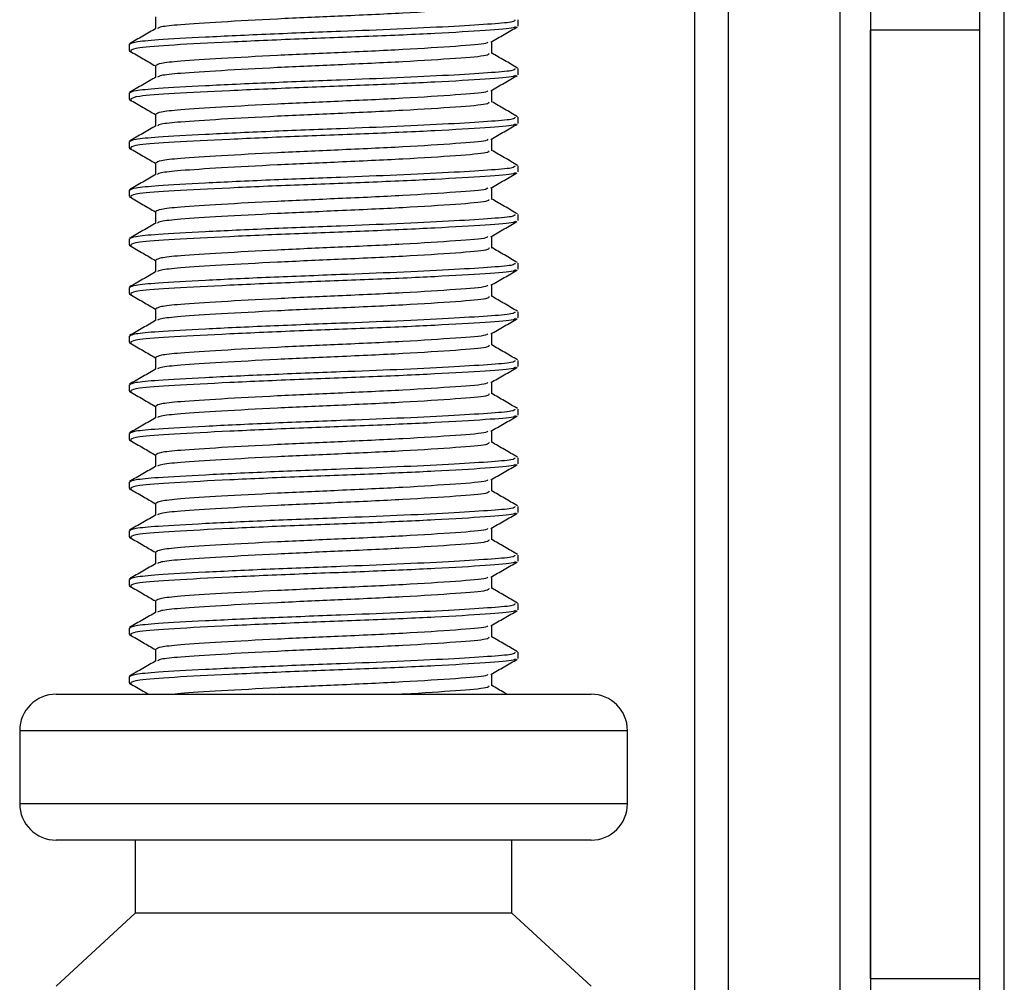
# Model space of a CAD drawing. Header units: millimetres. Extents: x 0 to 420, y 0 to 297.
# Tile 12 of 58: x 147.89 to 149.91, y 195.09 to 197.07. Entities that reach past the tile are written whole.
import ezdxf

# ---------------------------------------------------------------- set-up
doc = ezdxf.new("R2010")
doc.units = ezdxf.units.MM

msp = doc.modelspace()

# ---------------------------------------------------------------- linework, layer by layer
at = {"color": 7, "linetype": 'Continuous', "lineweight": 25}
for p, q in [((149.86443, 183.57364), (149.86443, 208.57364)), ((149.91443, 183.57364), (149.91443, 208.57364)), ((149.27693, 206.07364), (149.27693, 186.07364)), ((149.34693, 186.07364), (149.34693, 206.07364)), ((149.57693, 186.07364), (149.57693, 206.07364)), ((149.63943, 197.82364), (149.63943, 194.32364)), ((148.16856, 197.07557), (148.16856, 197.05129)), ((148.91443, 197.05686), (148.91443, 197.06939)), ((149.63943, 195.09864), (149.63943, 197.04864)), ((149.86443, 197.04864), (149.63943, 197.04864)), ((148.11443, 197.01935), (148.11443, 197.00684)), ((148.8603, 197.00057), (148.8603, 197.02495)), ((148.11477, 197.00617), (148.11916, 197.00542)), ((148.16856, 196.97557), (148.16856, 196.95129)), ((148.91443, 196.95686), (148.91443, 196.96939)), ((148.11443, 196.91935), (148.11443, 196.90684)), ((148.8603, 196.90057), (148.8603, 196.92495)), ((148.11477, 196.90617), (148.11916, 196.90542)), ((148.16856, 196.87557), (148.16856, 196.85129)), ((148.91443, 196.85686), (148.91443, 196.86939)), ((148.11443, 196.81935), (148.11443, 196.80684)), ((148.8603, 196.80057), (148.8603, 196.82495)), ((148.11477, 196.80617), (148.11916, 196.80542)), ((148.16856, 196.77557), (148.16856, 196.75129)), ((148.91443, 196.75686), (148.91443, 196.76939)), ((148.11443, 196.71935), (148.11443, 196.70684)), ((148.8603, 196.70057), (148.8603, 196.72495)), ((148.11477, 196.70617), (148.11916, 196.70542)), ((148.16856, 196.67557), (148.16856, 196.65129)), ((148.91443, 196.65686), (148.91443, 196.66939)), ((148.11443, 196.61935), (148.11443, 196.60684)), ((148.8603, 196.60057), (148.8603, 196.62495)), ((148.11477, 196.60617), (148.11916, 196.60542)), ((148.16856, 196.57557), (148.16856, 196.55129)), ((148.91443, 196.55686), (148.91443, 196.56939)), ((148.11443, 196.51935), (148.11443, 196.50684)), ((148.11477, 196.50617), (148.11916, 196.50542)), ((148.8603, 196.50057), (148.8603, 196.52495)), ((148.16856, 196.47557), (148.16856, 196.45129)), ((148.91443, 196.45686), (148.91443, 196.46939)), ((148.11443, 196.41935), (148.11443, 196.40684)), ((148.11477, 196.40617), (148.11916, 196.40542)), ((148.8603, 196.40057), (148.8603, 196.42495)), ((148.16856, 196.37557), (148.16856, 196.35129)), ((148.91443, 196.35686), (148.91443, 196.36939)), ((148.8603, 196.30057), (148.8603, 196.32495)), ((148.11443, 196.31935), (148.11443, 196.30684)), ((148.11477, 196.30617), (148.11916, 196.30542)), ((148.16856, 196.27557), (148.16856, 196.25129)), ((148.91443, 196.25686), (148.91443, 196.26939)), ((148.8603, 196.20057), (148.8603, 196.22495)), ((148.11443, 196.21935), (148.11443, 196.20684)), ((148.11477, 196.20617), (148.11916, 196.20542)), ((148.16856, 196.17557), (148.16856, 196.15129)), ((148.91443, 196.15686), (148.91443, 196.16939)), ((148.8603, 196.10057), (148.8603, 196.12495)), ((148.11443, 196.11935), (148.11443, 196.10684)), ((148.11477, 196.10617), (148.11916, 196.10542)), ((148.16856, 196.07557), (148.16856, 196.05129)), ((148.91443, 196.05686), (148.91443, 196.06939)), ((148.8603, 196.00057), (148.8603, 196.02495)), ((148.11443, 196.01935), (148.11443, 196.00684)), ((148.11477, 196.00617), (148.11916, 196.00542)), ((148.16856, 195.97557), (148.16856, 195.95129)), ((148.91443, 195.95686), (148.91443, 195.96939)), ((148.11443, 195.91935), (148.11443, 195.90684)), ((148.8603, 195.90057), (148.8603, 195.92495)), ((148.11477, 195.90617), (148.11916, 195.90542)), ((148.16856, 195.87557), (148.16856, 195.85129)), ((148.91443, 195.85686), (148.91443, 195.86939)), ((148.11443, 195.81935), (148.11443, 195.80684)), ((148.8603, 195.80057), (148.8603, 195.82495)), ((148.11477, 195.80617), (148.11916, 195.80542)), ((148.16856, 195.77557), (148.16856, 195.75129)), ((148.91443, 195.75686), (148.91443, 195.76939)), ((148.11443, 195.71935), (148.11443, 195.70684)), ((148.8603, 195.70057), (148.8603, 195.72495)), ((148.11477, 195.70617), (148.11916, 195.70542)), ((147.96443, 195.68329), (149.06443, 195.68329)), ((147.88943, 195.60829), (147.88943, 195.45829)), ((149.13943, 195.60829), (147.88943, 195.60829)), ((149.13943, 195.45829), (149.13943, 195.60829)), ((147.88943, 195.45829), (149.13943, 195.45829)), ((147.9665, 195.38329), (147.96443, 195.38329)), ((149.06443, 195.38329), (147.9665, 195.38329)), ((148.12693, 195.38329), (148.12693, 195.23329)), ((148.90193, 195.23329), (148.90193, 195.38329)), ((148.12693, 195.23329), (147.96443, 195.08329)), ((148.12839, 195.23329), (148.12693, 195.23329)), ((148.90193, 195.23329), (148.12839, 195.23329)), ((149.06443, 195.08329), (148.90193, 195.23329)), ((149.63943, 195.09864), (149.86443, 195.09864))]:
    msp.add_line(p, q, dxfattribs=at)
for centre, start, end in [((147.96443, 195.60829), 90, 180), ((149.06443, 195.60829), 0, 90), ((147.96443, 195.45829), 180, 270), ((149.06443, 195.45829), 270, 0)]:
    msp.add_arc(centre, 0.075, start, end, dxfattribs=at)
for points, knots in [([(148.85465, 197.10062), (148.85439, 197.09911), (148.85377, 197.0954), (148.79093, 197.09031), (148.68304, 197.08329), (148.54937, 197.07722), (148.41636, 197.07142), (148.30045, 197.06505), (148.22097, 197.06), (148.1787, 197.05565), (148.17474, 197.053), (148.17318, 197.05195)], [0, 0, 0, 0, 0.0884933, 0.2179785, 0.3527595, 0.4843338, 0.6035239, 0.7262144, 0.8444398, 0.9386418, 1, 1, 1, 1]), ([(148.90793, 197.06939), (148.90777, 197.06787), (148.90743, 197.06469), (148.85511, 197.06056), (148.77514, 197.05557), (148.66883, 197.05039), (148.54133, 197.04548), (148.40092, 197.04017), (148.26712, 197.0338), (148.17458, 197.02875), (148.12268, 197.02396), (148.11806, 197.02085), (148.11583, 197.01935)], [0, 0, 0, 0, 0.0865397, 0.1807239, 0.2782381, 0.3770459, 0.4725658, 0.5884558, 0.7077454, 0.8226984, 0.9142919, 1, 1, 1, 1]), ([(148.90897, 197.05541), (148.90803, 197.05464), (148.90466, 197.05188), (148.85216, 197.04777), (148.74874, 197.04158), (148.61095, 197.03542), (148.46101, 197.03014), (148.3177, 197.02384), (148.20257, 197.01786), (148.12717, 197.01267), (148.1204, 197.00873), (148.11715, 197.00684)], [0, 0, 0, 0, 0.0459027, 0.1640029, 0.2864241, 0.4087912, 0.5269075, 0.6499103, 0.7714525, 0.8900034, 1, 1, 1, 1]), ([(148.85859, 197.02396), (148.86764, 197.0292), (148.88574, 197.03968), (148.90384, 197.05016), (148.91289, 197.0554)], [0, 0, 0, 0, 0.4999098, 1, 1, 1, 1]), ([(148.16974, 197.05198), (148.16069, 197.04673), (148.14258, 197.03624), (148.12447, 197.02576), (148.11542, 197.02052)], [0, 0, 0, 0, 0.4998987, 1, 1, 1, 1]), ([(148.85209, 197.02401), (148.8516, 197.02306), (148.85001, 197.01991), (148.79021, 197.01532), (148.68322, 197.00829), (148.54933, 197.00222), (148.41634, 196.99642), (148.30057, 196.99005), (148.22057, 196.985), (148.17563, 196.9802), (148.17164, 196.97708), (148.1697, 196.97557)], [0, 0, 0, 0, 0.0566683, 0.1867771, 0.3222071, 0.4544151, 0.5741791, 0.6974605, 0.8162551, 0.9109108, 1, 1, 1, 1]), ([(148.11597, 197.0054), (148.12502, 197.00016), (148.14256, 196.99001), (148.16008, 196.97986), (148.16856, 196.97495)], [0, 0, 0, 0, 0.5163558, 1, 1, 1, 1]), ([(148.85465, 197.00062), (148.85439, 196.99911), (148.85377, 196.9954), (148.79093, 196.99031), (148.68304, 196.98329), (148.54937, 196.97722), (148.41636, 196.97142), (148.30045, 196.96505), (148.22097, 196.96), (148.1787, 196.95565), (148.17474, 196.953), (148.17318, 196.95195)], [0, 0, 0, 0, 0.0884933, 0.2179785, 0.3527595, 0.4843338, 0.6035239, 0.7262144, 0.8444398, 0.9386418, 1, 1, 1, 1]), ([(148.91345, 196.97052), (148.90439, 196.97576), (148.88668, 196.98601), (148.86896, 196.99627), (148.8603, 197.00129)], [0, 0, 0, 0, 0.5112595, 1, 1, 1, 1]), ([(148.16974, 196.95198), (148.16069, 196.94673), (148.14258, 196.93624), (148.12447, 196.92576), (148.11542, 196.92052)], [0, 0, 0, 0, 0.4998987, 1, 1, 1, 1]), ([(148.90793, 196.96939), (148.90777, 196.96787), (148.90743, 196.96469), (148.85511, 196.96056), (148.77514, 196.95557), (148.66883, 196.95039), (148.54133, 196.94548), (148.40092, 196.94017), (148.26712, 196.9338), (148.17458, 196.92875), (148.12268, 196.92396), (148.11806, 196.92085), (148.11583, 196.91935)], [0, 0, 0, 0, 0.0865397, 0.1807239, 0.2782381, 0.3770459, 0.4725658, 0.5884558, 0.7077454, 0.8226984, 0.9142919, 1, 1, 1, 1]), ([(148.90897, 196.95541), (148.90803, 196.95464), (148.90466, 196.95188), (148.85216, 196.94777), (148.74874, 196.94158), (148.61095, 196.93542), (148.46101, 196.93014), (148.3177, 196.92384), (148.20257, 196.91786), (148.12717, 196.91267), (148.1204, 196.90873), (148.11715, 196.90684)], [0, 0, 0, 0, 0.0459027, 0.1640029, 0.2864241, 0.4087912, 0.5269075, 0.6499103, 0.7714525, 0.8900034, 1, 1, 1, 1]), ([(148.85859, 196.92396), (148.86764, 196.9292), (148.88574, 196.93968), (148.90384, 196.95016), (148.91289, 196.9554)], [0, 0, 0, 0, 0.4999098, 1, 1, 1, 1]), ([(148.85209, 196.92401), (148.8516, 196.92306), (148.85001, 196.91991), (148.79021, 196.91532), (148.68322, 196.90829), (148.54933, 196.90222), (148.41634, 196.89642), (148.30057, 196.89005), (148.22057, 196.885), (148.17563, 196.8802), (148.17164, 196.87708), (148.1697, 196.87557)], [0, 0, 0, 0, 0.0566683, 0.1867771, 0.3222071, 0.4544151, 0.5741791, 0.6974605, 0.8162551, 0.9109108, 1, 1, 1, 1]), ([(148.11597, 196.9054), (148.12502, 196.90016), (148.14256, 196.89001), (148.16008, 196.87986), (148.16856, 196.87495)], [0, 0, 0, 0, 0.5163558, 1, 1, 1, 1]), ([(148.85465, 196.90062), (148.85439, 196.89911), (148.85377, 196.8954), (148.79093, 196.89031), (148.68304, 196.88329), (148.54937, 196.87722), (148.41636, 196.87142), (148.30045, 196.86505), (148.22097, 196.86), (148.1787, 196.85565), (148.17474, 196.853), (148.17318, 196.85195)], [0, 0, 0, 0, 0.0884933, 0.2179785, 0.3527595, 0.4843338, 0.6035239, 0.7262144, 0.8444398, 0.9386418, 1, 1, 1, 1]), ([(148.91345, 196.87052), (148.90439, 196.87576), (148.88668, 196.88601), (148.86896, 196.89627), (148.8603, 196.90129)], [0, 0, 0, 0, 0.5112595, 1, 1, 1, 1]), ([(148.16974, 196.85198), (148.16069, 196.84673), (148.14258, 196.83624), (148.12447, 196.82576), (148.11542, 196.82052)], [0, 0, 0, 0, 0.4998987, 1, 1, 1, 1]), ([(148.90793, 196.86939), (148.90777, 196.86787), (148.90743, 196.86469), (148.85511, 196.86056), (148.77514, 196.85557), (148.66883, 196.85039), (148.54133, 196.84548), (148.40092, 196.84017), (148.26712, 196.8338), (148.17458, 196.82875), (148.12268, 196.82396), (148.11806, 196.82085), (148.11583, 196.81935)], [0, 0, 0, 0, 0.0865397, 0.1807239, 0.2782381, 0.3770459, 0.4725658, 0.5884558, 0.7077454, 0.8226984, 0.9142919, 1, 1, 1, 1]), ([(148.90897, 196.85541), (148.90803, 196.85464), (148.90466, 196.85188), (148.85216, 196.84777), (148.74874, 196.84158), (148.61095, 196.83542), (148.46101, 196.83014), (148.3177, 196.82384), (148.20257, 196.81786), (148.12717, 196.81267), (148.1204, 196.80873), (148.11715, 196.80684)], [0, 0, 0, 0, 0.0459027, 0.1640029, 0.2864241, 0.4087912, 0.5269075, 0.6499103, 0.7714525, 0.8900034, 1, 1, 1, 1]), ([(148.85859, 196.82396), (148.86764, 196.8292), (148.88574, 196.83968), (148.90384, 196.85016), (148.91289, 196.8554)], [0, 0, 0, 0, 0.4999098, 1, 1, 1, 1]), ([(148.85209, 196.82401), (148.8516, 196.82306), (148.85001, 196.81991), (148.79021, 196.81532), (148.68322, 196.80829), (148.54933, 196.80222), (148.41634, 196.79642), (148.30057, 196.79005), (148.22057, 196.785), (148.17563, 196.7802), (148.17164, 196.77708), (148.1697, 196.77557)], [0, 0, 0, 0, 0.0566683, 0.1867771, 0.3222071, 0.4544151, 0.5741791, 0.6974605, 0.8162551, 0.9109108, 1, 1, 1, 1]), ([(148.11597, 196.8054), (148.12502, 196.80016), (148.14256, 196.79001), (148.16008, 196.77986), (148.16856, 196.77495)], [0, 0, 0, 0, 0.5163558, 1, 1, 1, 1]), ([(148.85465, 196.80062), (148.85439, 196.79911), (148.85377, 196.7954), (148.79093, 196.79031), (148.68304, 196.78329), (148.54937, 196.77722), (148.41636, 196.77142), (148.30045, 196.76505), (148.22097, 196.76), (148.1787, 196.75565), (148.17474, 196.753), (148.17318, 196.75195)], [0, 0, 0, 0, 0.0884933, 0.2179785, 0.3527595, 0.4843338, 0.6035239, 0.7262144, 0.8444398, 0.9386418, 1, 1, 1, 1]), ([(148.91345, 196.77052), (148.90439, 196.77576), (148.88668, 196.78601), (148.86896, 196.79627), (148.8603, 196.80129)], [0, 0, 0, 0, 0.5112595, 1, 1, 1, 1]), ([(148.90793, 196.76939), (148.90777, 196.76787), (148.90743, 196.76469), (148.85511, 196.76056), (148.77514, 196.75557), (148.66883, 196.75039), (148.54133, 196.74548), (148.40092, 196.74017), (148.26712, 196.7338), (148.17458, 196.72875), (148.12268, 196.72396), (148.11806, 196.72085), (148.11583, 196.71935)], [0, 0, 0, 0, 0.0865397, 0.1807239, 0.2782381, 0.3770459, 0.4725658, 0.5884558, 0.7077454, 0.8226984, 0.9142919, 1, 1, 1, 1]), ([(148.16974, 196.75198), (148.16069, 196.74673), (148.14258, 196.73624), (148.12447, 196.72576), (148.11542, 196.72052)], [0, 0, 0, 0, 0.4998987, 1, 1, 1, 1]), ([(148.90897, 196.75541), (148.90803, 196.75464), (148.90466, 196.75188), (148.85216, 196.74777), (148.74874, 196.74158), (148.61095, 196.73542), (148.46101, 196.73014), (148.3177, 196.72384), (148.20257, 196.71786), (148.12717, 196.71267), (148.1204, 196.70873), (148.11715, 196.70684)], [0, 0, 0, 0, 0.0459027, 0.1640029, 0.2864241, 0.4087912, 0.5269075, 0.6499103, 0.7714525, 0.8900034, 1, 1, 1, 1]), ([(148.85859, 196.72396), (148.86764, 196.7292), (148.88574, 196.73968), (148.90384, 196.75016), (148.91289, 196.7554)], [0, 0, 0, 0, 0.4999098, 1, 1, 1, 1]), ([(148.85209, 196.72401), (148.8516, 196.72306), (148.85001, 196.71991), (148.79021, 196.71532), (148.68322, 196.70829), (148.54933, 196.70222), (148.41634, 196.69642), (148.30057, 196.69005), (148.22057, 196.685), (148.17563, 196.6802), (148.17164, 196.67708), (148.1697, 196.67557)], [0, 0, 0, 0, 0.0566683, 0.1867771, 0.3222071, 0.4544151, 0.5741791, 0.6974605, 0.8162551, 0.9109108, 1, 1, 1, 1]), ([(148.11597, 196.7054), (148.12502, 196.70016), (148.14256, 196.69001), (148.16008, 196.67986), (148.16856, 196.67495)], [0, 0, 0, 0, 0.5163558, 1, 1, 1, 1]), ([(148.85465, 196.70062), (148.85439, 196.69911), (148.85377, 196.6954), (148.79093, 196.69031), (148.68304, 196.68329), (148.54937, 196.67722), (148.41636, 196.67142), (148.30045, 196.66505), (148.22097, 196.66), (148.1787, 196.65565), (148.17474, 196.653), (148.17318, 196.65195)], [0, 0, 0, 0, 0.0884933, 0.2179785, 0.3527595, 0.4843338, 0.6035239, 0.7262144, 0.8444398, 0.9386418, 1, 1, 1, 1]), ([(148.91345, 196.67052), (148.90439, 196.67576), (148.88668, 196.68601), (148.86896, 196.69627), (148.8603, 196.70129)], [0, 0, 0, 0, 0.5112595, 1, 1, 1, 1]), ([(148.90793, 196.66939), (148.90777, 196.66787), (148.90743, 196.66469), (148.85511, 196.66056), (148.77514, 196.65557), (148.66883, 196.65039), (148.54133, 196.64548), (148.40092, 196.64017), (148.26712, 196.6338), (148.17458, 196.62875), (148.12268, 196.62396), (148.11806, 196.62085), (148.11583, 196.61935)], [0, 0, 0, 0, 0.0865397, 0.1807239, 0.2782381, 0.3770459, 0.4725658, 0.5884558, 0.7077454, 0.8226984, 0.9142919, 1, 1, 1, 1]), ([(148.16974, 196.65198), (148.16069, 196.64673), (148.14258, 196.63624), (148.12447, 196.62576), (148.11542, 196.62052)], [0, 0, 0, 0, 0.4998987, 1, 1, 1, 1]), ([(148.90897, 196.65541), (148.90803, 196.65464), (148.90466, 196.65188), (148.85216, 196.64777), (148.74874, 196.64158), (148.61095, 196.63542), (148.46101, 196.63014), (148.3177, 196.62384), (148.20257, 196.61786), (148.12717, 196.61267), (148.1204, 196.60873), (148.11715, 196.60684)], [0, 0, 0, 0, 0.0459027, 0.1640029, 0.2864241, 0.4087912, 0.5269075, 0.6499103, 0.7714525, 0.8900034, 1, 1, 1, 1]), ([(148.85859, 196.62396), (148.86764, 196.6292), (148.88574, 196.63968), (148.90384, 196.65016), (148.91289, 196.6554)], [0, 0, 0, 0, 0.4999098, 1, 1, 1, 1]), ([(148.85209, 196.62401), (148.8516, 196.62306), (148.85001, 196.61991), (148.79021, 196.61532), (148.68322, 196.60829), (148.54933, 196.60222), (148.41634, 196.59642), (148.30057, 196.59005), (148.22057, 196.585), (148.17563, 196.5802), (148.17164, 196.57708), (148.1697, 196.57557)], [0, 0, 0, 0, 0.0566683, 0.1867771, 0.3222071, 0.4544151, 0.5741791, 0.6974605, 0.8162551, 0.9109108, 1, 1, 1, 1]), ([(148.11597, 196.6054), (148.12502, 196.60016), (148.14256, 196.59001), (148.16008, 196.57986), (148.16856, 196.57495)], [0, 0, 0, 0, 0.5163558, 1, 1, 1, 1]), ([(148.85465, 196.60062), (148.85439, 196.59911), (148.85377, 196.5954), (148.79093, 196.59031), (148.68304, 196.58329), (148.54937, 196.57722), (148.41636, 196.57142), (148.30045, 196.56505), (148.22097, 196.56), (148.1787, 196.55565), (148.17474, 196.553), (148.17318, 196.55195)], [0, 0, 0, 0, 0.0884933, 0.2179785, 0.3527595, 0.4843338, 0.6035239, 0.7262144, 0.8444398, 0.9386418, 1, 1, 1, 1]), ([(148.91345, 196.57052), (148.90439, 196.57576), (148.88668, 196.58601), (148.86896, 196.59627), (148.8603, 196.60129)], [0, 0, 0, 0, 0.5112595, 1, 1, 1, 1]), ([(148.90793, 196.56939), (148.90777, 196.56787), (148.90743, 196.56469), (148.85511, 196.56056), (148.77514, 196.55557), (148.66883, 196.55039), (148.54133, 196.54548), (148.40092, 196.54017), (148.26712, 196.5338), (148.17458, 196.52875), (148.12268, 196.52396), (148.11806, 196.52085), (148.11583, 196.51935)], [0, 0, 0, 0, 0.0865397, 0.1807239, 0.2782381, 0.3770459, 0.4725658, 0.5884558, 0.7077454, 0.8226984, 0.9142919, 1, 1, 1, 1]), ([(148.16974, 196.55198), (148.16069, 196.54673), (148.14258, 196.53624), (148.12447, 196.52576), (148.11542, 196.52052)], [0, 0, 0, 0, 0.4998987, 1, 1, 1, 1]), ([(148.90897, 196.55541), (148.90803, 196.55464), (148.90466, 196.55188), (148.85216, 196.54777), (148.74874, 196.54158), (148.61095, 196.53542), (148.46101, 196.53014), (148.3177, 196.52384), (148.20257, 196.51786), (148.12717, 196.51267), (148.1204, 196.50873), (148.11715, 196.50684)], [0, 0, 0, 0, 0.0459027, 0.1640029, 0.2864241, 0.4087912, 0.5269075, 0.6499103, 0.7714525, 0.8900034, 1, 1, 1, 1]), ([(148.85859, 196.52396), (148.86764, 196.5292), (148.88574, 196.53968), (148.90384, 196.55016), (148.91289, 196.5554)], [0, 0, 0, 0, 0.4999098, 1, 1, 1, 1]), ([(148.85209, 196.52401), (148.8516, 196.52306), (148.85001, 196.51991), (148.79021, 196.51532), (148.68322, 196.50829), (148.54933, 196.50222), (148.41634, 196.49642), (148.30057, 196.49005), (148.22057, 196.485), (148.17563, 196.4802), (148.17164, 196.47708), (148.1697, 196.47557)], [0, 0, 0, 0, 0.0566683, 0.1867771, 0.3222071, 0.4544151, 0.5741791, 0.6974605, 0.8162551, 0.9109108, 1, 1, 1, 1]), ([(148.11597, 196.5054), (148.12502, 196.50016), (148.14256, 196.49001), (148.16008, 196.47986), (148.16856, 196.47495)], [0, 0, 0, 0, 0.5163558, 1, 1, 1, 1]), ([(148.85465, 196.50062), (148.85439, 196.49911), (148.85377, 196.4954), (148.79093, 196.49031), (148.68304, 196.48329), (148.54937, 196.47722), (148.41636, 196.47142), (148.30045, 196.46505), (148.22097, 196.46), (148.1787, 196.45565), (148.17474, 196.453), (148.17318, 196.45195)], [0, 0, 0, 0, 0.0884933, 0.2179785, 0.3527595, 0.4843338, 0.6035239, 0.7262144, 0.8444398, 0.9386418, 1, 1, 1, 1]), ([(148.91345, 196.47052), (148.90439, 196.47576), (148.88668, 196.48601), (148.86896, 196.49627), (148.8603, 196.50129)], [0, 0, 0, 0, 0.5112595, 1, 1, 1, 1]), ([(148.90793, 196.46939), (148.90777, 196.46787), (148.90743, 196.46469), (148.85511, 196.46056), (148.77514, 196.45557), (148.66883, 196.45039), (148.54133, 196.44548), (148.40092, 196.44017), (148.26712, 196.4338), (148.17458, 196.42875), (148.12268, 196.42396), (148.11806, 196.42085), (148.11583, 196.41935)], [0, 0, 0, 0, 0.0865397, 0.1807239, 0.2782381, 0.3770459, 0.4725658, 0.5884558, 0.7077454, 0.8226984, 0.9142919, 1, 1, 1, 1]), ([(148.16974, 196.45198), (148.16069, 196.44673), (148.14258, 196.43624), (148.12447, 196.42576), (148.11542, 196.42052)], [0, 0, 0, 0, 0.4998987, 1, 1, 1, 1]), ([(148.90897, 196.45541), (148.90803, 196.45464), (148.90466, 196.45188), (148.85216, 196.44777), (148.74874, 196.44158), (148.61095, 196.43542), (148.46101, 196.43014), (148.3177, 196.42384), (148.20257, 196.41786), (148.12717, 196.41267), (148.1204, 196.40873), (148.11715, 196.40684)], [0, 0, 0, 0, 0.0459027, 0.1640029, 0.2864241, 0.4087912, 0.5269075, 0.6499103, 0.7714525, 0.8900034, 1, 1, 1, 1]), ([(148.85859, 196.42396), (148.86764, 196.4292), (148.88574, 196.43968), (148.90384, 196.45016), (148.91289, 196.4554)], [0, 0, 0, 0, 0.4999098, 1, 1, 1, 1]), ([(148.11597, 196.4054), (148.12502, 196.40016), (148.14256, 196.39001), (148.16008, 196.37986), (148.16856, 196.37495)], [0, 0, 0, 0, 0.5163558, 1, 1, 1, 1]), ([(148.85209, 196.42401), (148.8516, 196.42306), (148.85001, 196.41991), (148.79021, 196.41532), (148.68322, 196.40829), (148.54933, 196.40222), (148.41634, 196.39642), (148.30057, 196.39005), (148.22057, 196.385), (148.17563, 196.3802), (148.17164, 196.37708), (148.1697, 196.37557)], [0, 0, 0, 0, 0.0566683, 0.1867771, 0.3222071, 0.4544151, 0.5741791, 0.6974605, 0.8162551, 0.9109108, 1, 1, 1, 1]), ([(148.85465, 196.40062), (148.85439, 196.39911), (148.85377, 196.3954), (148.79093, 196.39031), (148.68304, 196.38329), (148.54937, 196.37722), (148.41636, 196.37142), (148.30045, 196.36505), (148.22097, 196.36), (148.1787, 196.35565), (148.17474, 196.353), (148.17318, 196.35195)], [0, 0, 0, 0, 0.0884933, 0.2179785, 0.3527595, 0.4843338, 0.6035239, 0.7262144, 0.8444398, 0.9386418, 1, 1, 1, 1]), ([(148.91345, 196.37052), (148.90439, 196.37576), (148.88668, 196.38601), (148.86896, 196.39627), (148.8603, 196.40129)], [0, 0, 0, 0, 0.5112595, 1, 1, 1, 1]), ([(148.90793, 196.36939), (148.90777, 196.36787), (148.90743, 196.36469), (148.85511, 196.36056), (148.77514, 196.35557), (148.66883, 196.35039), (148.54133, 196.34548), (148.40092, 196.34017), (148.26712, 196.3338), (148.17458, 196.32875), (148.12268, 196.32396), (148.11806, 196.32085), (148.11583, 196.31935)], [0, 0, 0, 0, 0.0865397, 0.1807239, 0.2782381, 0.3770459, 0.4725658, 0.5884558, 0.7077454, 0.8226984, 0.9142919, 1, 1, 1, 1]), ([(148.16974, 196.35198), (148.16069, 196.34673), (148.14258, 196.33624), (148.12447, 196.32576), (148.11542, 196.32052)], [0, 0, 0, 0, 0.4998987, 1, 1, 1, 1]), ([(148.90897, 196.35541), (148.90803, 196.35464), (148.90466, 196.35188), (148.85216, 196.34777), (148.74874, 196.34158), (148.61095, 196.33542), (148.46101, 196.33014), (148.3177, 196.32384), (148.20257, 196.31786), (148.12717, 196.31267), (148.1204, 196.30873), (148.11715, 196.30684)], [0, 0, 0, 0, 0.0459027, 0.1640029, 0.2864241, 0.4087912, 0.5269075, 0.6499103, 0.7714525, 0.8900034, 1, 1, 1, 1]), ([(148.85859, 196.32396), (148.86764, 196.3292), (148.88574, 196.33968), (148.90384, 196.35016), (148.91289, 196.3554)], [0, 0, 0, 0, 0.4999098, 1, 1, 1, 1]), ([(148.85209, 196.32401), (148.8516, 196.32306), (148.85001, 196.31991), (148.79021, 196.31532), (148.68322, 196.30829), (148.54933, 196.30222), (148.41634, 196.29642), (148.30057, 196.29005), (148.22057, 196.285), (148.17563, 196.2802), (148.17164, 196.27708), (148.1697, 196.27557)], [0, 0, 0, 0, 0.0566683, 0.1867771, 0.3222071, 0.4544151, 0.5741791, 0.6974605, 0.8162551, 0.9109108, 1, 1, 1, 1]), ([(148.11597, 196.3054), (148.12502, 196.30016), (148.14256, 196.29001), (148.16008, 196.27986), (148.16856, 196.27495)], [0, 0, 0, 0, 0.5163558, 1, 1, 1, 1]), ([(148.85465, 196.30062), (148.85439, 196.29911), (148.85377, 196.2954), (148.79093, 196.29031), (148.68304, 196.28329), (148.54937, 196.27722), (148.41636, 196.27142), (148.30045, 196.26505), (148.22097, 196.26), (148.1787, 196.25565), (148.17474, 196.253), (148.17318, 196.25195)], [0, 0, 0, 0, 0.0884933, 0.2179785, 0.3527595, 0.4843338, 0.6035239, 0.7262144, 0.8444398, 0.9386418, 1, 1, 1, 1]), ([(148.91345, 196.27052), (148.90439, 196.27576), (148.88668, 196.28601), (148.86896, 196.29627), (148.8603, 196.30129)], [0, 0, 0, 0, 0.5112595, 1, 1, 1, 1]), ([(148.90793, 196.26939), (148.90777, 196.26787), (148.90743, 196.26469), (148.85511, 196.26056), (148.77514, 196.25557), (148.66883, 196.25039), (148.54133, 196.24548), (148.40092, 196.24017), (148.26712, 196.2338), (148.17458, 196.22875), (148.12268, 196.22396), (148.11806, 196.22085), (148.11583, 196.21935)], [0, 0, 0, 0, 0.0865397, 0.1807239, 0.2782381, 0.3770459, 0.4725658, 0.5884558, 0.7077454, 0.8226984, 0.9142919, 1, 1, 1, 1]), ([(148.16974, 196.25198), (148.16069, 196.24673), (148.14258, 196.23624), (148.12447, 196.22576), (148.11542, 196.22052)], [0, 0, 0, 0, 0.4998987, 1, 1, 1, 1]), ([(148.90897, 196.25541), (148.90803, 196.25464), (148.90466, 196.25188), (148.85216, 196.24777), (148.74874, 196.24158), (148.61095, 196.23542), (148.46101, 196.23014), (148.3177, 196.22384), (148.20257, 196.21786), (148.12717, 196.21267), (148.1204, 196.20873), (148.11715, 196.20684)], [0, 0, 0, 0, 0.0459027, 0.1640029, 0.2864241, 0.4087912, 0.5269075, 0.6499103, 0.7714525, 0.8900034, 1, 1, 1, 1]), ([(148.85859, 196.22396), (148.86764, 196.2292), (148.88574, 196.23968), (148.90384, 196.25016), (148.91289, 196.2554)], [0, 0, 0, 0, 0.4999098, 1, 1, 1, 1]), ([(148.85209, 196.22401), (148.8516, 196.22306), (148.85001, 196.21991), (148.79021, 196.21532), (148.68322, 196.20829), (148.54933, 196.20222), (148.41634, 196.19642), (148.30057, 196.19005), (148.22057, 196.185), (148.17563, 196.1802), (148.17164, 196.17708), (148.1697, 196.17557)], [0, 0, 0, 0, 0.0566683, 0.1867771, 0.3222071, 0.4544151, 0.5741791, 0.6974605, 0.8162551, 0.9109108, 1, 1, 1, 1]), ([(148.11597, 196.2054), (148.12502, 196.20016), (148.14256, 196.19001), (148.16008, 196.17986), (148.16856, 196.17495)], [0, 0, 0, 0, 0.51635581, 1, 1, 1, 1]), ([(148.85465, 196.20062), (148.85439, 196.19911), (148.85377, 196.1954), (148.79093, 196.19031), (148.68304, 196.18329), (148.54937, 196.17722), (148.41636, 196.17142), (148.30045, 196.16505), (148.22097, 196.16), (148.1787, 196.15565), (148.17474, 196.153), (148.17318, 196.15195)], [0, 0, 0, 0, 0.0884933, 0.2179785, 0.3527595, 0.4843338, 0.6035239, 0.7262144, 0.8444398, 0.9386418, 1, 1, 1, 1]), ([(148.91345, 196.17052), (148.90439, 196.17576), (148.88668, 196.18601), (148.86896, 196.19627), (148.8603, 196.20129)], [0, 0, 0, 0, 0.5112595, 1, 1, 1, 1]), ([(148.90793, 196.16939), (148.90777, 196.16787), (148.90743, 196.16469), (148.85511, 196.16056), (148.77514, 196.15557), (148.66883, 196.15039), (148.54133, 196.14548), (148.40092, 196.14017), (148.26712, 196.1338), (148.17458, 196.12875), (148.12268, 196.12396), (148.11806, 196.12085), (148.11583, 196.11935)], [0, 0, 0, 0, 0.0865397, 0.1807239, 0.2782381, 0.3770459, 0.4725658, 0.5884558, 0.7077454, 0.8226984, 0.9142919, 1, 1, 1, 1]), ([(148.16974, 196.15198), (148.16069, 196.14673), (148.14258, 196.13624), (148.12447, 196.12576), (148.11542, 196.12052)], [0, 0, 0, 0, 0.4998987, 1, 1, 1, 1]), ([(148.90897, 196.15541), (148.90803, 196.15464), (148.90466, 196.15188), (148.85216, 196.14777), (148.74874, 196.14158), (148.61095, 196.13542), (148.46101, 196.13014), (148.3177, 196.12384), (148.20257, 196.11786), (148.12717, 196.11267), (148.1204, 196.10873), (148.11715, 196.10684)], [0, 0, 0, 0, 0.0459027, 0.1640029, 0.2864241, 0.4087912, 0.5269075, 0.6499103, 0.7714525, 0.8900034, 1, 1, 1, 1]), ([(148.85859, 196.12396), (148.86764, 196.1292), (148.88574, 196.13968), (148.90384, 196.15016), (148.91289, 196.1554)], [0, 0, 0, 0, 0.4999098, 1, 1, 1, 1]), ([(148.85209, 196.12401), (148.8516, 196.12306), (148.85001, 196.11991), (148.79021, 196.11532), (148.68322, 196.10829), (148.54933, 196.10222), (148.41634, 196.09642), (148.30057, 196.09005), (148.22057, 196.085), (148.17563, 196.0802), (148.17164, 196.07708), (148.1697, 196.07557)], [0, 0, 0, 0, 0.0566683, 0.1867771, 0.3222071, 0.4544151, 0.5741791, 0.6974605, 0.8162551, 0.9109108, 1, 1, 1, 1]), ([(148.11597, 196.1054), (148.12502, 196.10016), (148.14256, 196.09001), (148.16008, 196.07986), (148.16856, 196.07495)], [0, 0, 0, 0, 0.5163558, 1, 1, 1, 1]), ([(148.91345, 196.07052), (148.90439, 196.07576), (148.88668, 196.08601), (148.86896, 196.09627), (148.8603, 196.10129)], [0, 0, 0, 0, 0.5112595, 1, 1, 1, 1]), ([(148.85465, 196.10062), (148.85439, 196.09911), (148.85377, 196.0954), (148.79093, 196.09031), (148.68304, 196.08329), (148.54937, 196.07722), (148.41636, 196.07142), (148.30045, 196.06505), (148.22097, 196.06), (148.1787, 196.05565), (148.17474, 196.053), (148.17318, 196.05195)], [0, 0, 0, 0, 0.0884933, 0.2179785, 0.3527595, 0.4843338, 0.6035239, 0.7262144, 0.8444398, 0.9386418, 1, 1, 1, 1]), ([(148.90793, 196.06939), (148.90777, 196.06787), (148.90743, 196.06469), (148.85511, 196.06056), (148.77514, 196.05557), (148.66883, 196.05039), (148.54133, 196.04548), (148.40092, 196.04017), (148.26712, 196.0338), (148.17458, 196.02875), (148.12268, 196.02396), (148.11806, 196.02085), (148.11583, 196.01935)], [0, 0, 0, 0, 0.0865397, 0.1807239, 0.2782381, 0.3770459, 0.4725658, 0.5884558, 0.7077454, 0.8226984, 0.9142919, 1, 1, 1, 1]), ([(148.16974, 196.05198), (148.16069, 196.04673), (148.14258, 196.03624), (148.12447, 196.02576), (148.11542, 196.02052)], [0, 0, 0, 0, 0.4998987, 1, 1, 1, 1]), ([(148.90897, 196.05541), (148.90803, 196.05464), (148.90466, 196.05188), (148.85216, 196.04777), (148.74874, 196.04158), (148.61095, 196.03542), (148.46101, 196.03014), (148.3177, 196.02384), (148.20257, 196.01786), (148.12717, 196.01267), (148.1204, 196.00873), (148.11715, 196.00684)], [0, 0, 0, 0, 0.0459027, 0.1640029, 0.2864241, 0.4087912, 0.5269075, 0.6499103, 0.7714525, 0.8900034, 1, 1, 1, 1]), ([(148.85859, 196.02396), (148.86764, 196.0292), (148.88574, 196.03968), (148.90384, 196.05016), (148.91289, 196.0554)], [0, 0, 0, 0, 0.4999098, 1, 1, 1, 1]), ([(148.85209, 196.02401), (148.8516, 196.02306), (148.85001, 196.01991), (148.79021, 196.01532), (148.68322, 196.00829), (148.54933, 196.00222), (148.41634, 195.99642), (148.30057, 195.99005), (148.22057, 195.985), (148.17563, 195.9802), (148.17164, 195.97708), (148.1697, 195.97557)], [0, 0, 0, 0, 0.0566683, 0.1867771, 0.3222071, 0.4544151, 0.5741791, 0.6974605, 0.8162551, 0.9109108, 1, 1, 1, 1]), ([(148.11597, 196.0054), (148.12502, 196.00016), (148.14256, 195.99001), (148.16008, 195.97986), (148.16856, 195.97495)], [0, 0, 0, 0, 0.5163558, 1, 1, 1, 1]), ([(148.85465, 196.00062), (148.85439, 195.99911), (148.85377, 195.9954), (148.79093, 195.99031), (148.68304, 195.98329), (148.54937, 195.97722), (148.41636, 195.97142), (148.30045, 195.96505), (148.22097, 195.96), (148.1787, 195.95565), (148.17474, 195.953), (148.17318, 195.95195)], [0, 0, 0, 0, 0.0884933, 0.2179785, 0.3527595, 0.4843338, 0.6035239, 0.7262144, 0.8444398, 0.9386418, 1, 1, 1, 1]), ([(148.91345, 195.97052), (148.90439, 195.97576), (148.88668, 195.98601), (148.86896, 195.99627), (148.8603, 196.00129)], [0, 0, 0, 0, 0.5112595, 1, 1, 1, 1]), ([(148.90793, 195.96939), (148.90777, 195.96787), (148.90743, 195.96469), (148.85511, 195.96056), (148.77514, 195.95557), (148.66883, 195.95039), (148.54133, 195.94548), (148.40092, 195.94017), (148.26712, 195.9338), (148.17458, 195.92875), (148.12268, 195.92396), (148.11806, 195.92085), (148.11583, 195.91935)], [0, 0, 0, 0, 0.0865397, 0.1807239, 0.2782381, 0.3770459, 0.4725658, 0.5884558, 0.7077454, 0.8226984, 0.9142919, 1, 1, 1, 1]), ([(148.16974, 195.95198), (148.16069, 195.94673), (148.14258, 195.93624), (148.12447, 195.92576), (148.11542, 195.92052)], [0, 0, 0, 0, 0.49989867, 1, 1, 1, 1]), ([(148.90897, 195.95541), (148.90803, 195.95464), (148.90466, 195.95188), (148.85216, 195.94777), (148.74874, 195.94158), (148.61095, 195.93542), (148.46101, 195.93014), (148.3177, 195.92384), (148.20257, 195.91786), (148.12717, 195.91267), (148.1204, 195.90873), (148.11715, 195.90684)], [0, 0, 0, 0, 0.0459027, 0.1640029, 0.2864241, 0.4087912, 0.5269075, 0.6499103, 0.7714525, 0.8900034, 1, 1, 1, 1]), ([(148.85859, 195.92396), (148.86764, 195.9292), (148.88574, 195.93968), (148.90384, 195.95016), (148.91289, 195.9554)], [0, 0, 0, 0, 0.4999098, 1, 1, 1, 1]), ([(148.85209, 195.92401), (148.8516, 195.92306), (148.85001, 195.91991), (148.79021, 195.91532), (148.68322, 195.90829), (148.54933, 195.90222), (148.41634, 195.89642), (148.30057, 195.89005), (148.22057, 195.885), (148.17563, 195.8802), (148.17164, 195.87708), (148.1697, 195.87557)], [0, 0, 0, 0, 0.0566683, 0.1867771, 0.3222071, 0.4544151, 0.5741791, 0.6974605, 0.8162551, 0.9109108, 1, 1, 1, 1]), ([(148.11597, 195.9054), (148.12502, 195.90016), (148.14256, 195.89001), (148.16008, 195.87986), (148.16856, 195.87495)], [0, 0, 0, 0, 0.51635581, 1, 1, 1, 1]), ([(148.85465, 195.90062), (148.85439, 195.89911), (148.85377, 195.8954), (148.79093, 195.89031), (148.68304, 195.88329), (148.54937, 195.87722), (148.41636, 195.87142), (148.30045, 195.86505), (148.22097, 195.86), (148.1787, 195.85565), (148.17474, 195.853), (148.17318, 195.85195)], [0, 0, 0, 0, 0.0884933, 0.2179785, 0.3527595, 0.4843338, 0.6035239, 0.7262144, 0.8444398, 0.9386418, 1, 1, 1, 1]), ([(148.91345, 195.87052), (148.90439, 195.87576), (148.88668, 195.88601), (148.86896, 195.89627), (148.8603, 195.90129)], [0, 0, 0, 0, 0.5112595, 1, 1, 1, 1]), ([(148.90793, 195.86939), (148.90777, 195.86787), (148.90743, 195.86469), (148.85511, 195.86056), (148.77514, 195.85557), (148.66883, 195.85039), (148.54133, 195.84548), (148.40092, 195.84017), (148.26712, 195.8338), (148.17458, 195.82875), (148.12268, 195.82396), (148.11806, 195.82085), (148.11583, 195.81935)], [0, 0, 0, 0, 0.0865397, 0.1807239, 0.2782381, 0.3770459, 0.4725658, 0.5884558, 0.7077454, 0.8226984, 0.9142919, 1, 1, 1, 1]), ([(148.16974, 195.85198), (148.16069, 195.84673), (148.14258, 195.83624), (148.12447, 195.82576), (148.11542, 195.82052)], [0, 0, 0, 0, 0.49989867, 1, 1, 1, 1]), ([(148.90897, 195.85541), (148.90803, 195.85464), (148.90466, 195.85188), (148.85216, 195.84777), (148.74874, 195.84158), (148.61095, 195.83542), (148.46101, 195.83014), (148.3177, 195.82384), (148.20257, 195.81786), (148.12717, 195.81267), (148.1204, 195.80873), (148.11715, 195.80684)], [0, 0, 0, 0, 0.0459027, 0.1640029, 0.2864241, 0.4087912, 0.5269075, 0.6499103, 0.7714525, 0.8900034, 1, 1, 1, 1]), ([(148.85859, 195.82396), (148.86764, 195.8292), (148.88574, 195.83968), (148.90384, 195.85016), (148.91289, 195.8554)], [0, 0, 0, 0, 0.4999098, 1, 1, 1, 1]), ([(148.85209, 195.82401), (148.8516, 195.82306), (148.85001, 195.81991), (148.79021, 195.81532), (148.68322, 195.80829), (148.54933, 195.80222), (148.41634, 195.79642), (148.30057, 195.79005), (148.22057, 195.785), (148.17563, 195.7802), (148.17164, 195.77708), (148.1697, 195.77557)], [0, 0, 0, 0, 0.0566683, 0.1867771, 0.3222071, 0.4544151, 0.5741791, 0.6974605, 0.8162551, 0.9109108, 1, 1, 1, 1]), ([(148.11597, 195.8054), (148.12502, 195.80016), (148.14256, 195.79001), (148.16008, 195.77986), (148.16856, 195.77495)], [0, 0, 0, 0, 0.5163558, 1, 1, 1, 1]), ([(148.85465, 195.80062), (148.85439, 195.79911), (148.85377, 195.7954), (148.79093, 195.79031), (148.68304, 195.78329), (148.54937, 195.77722), (148.41636, 195.77142), (148.30045, 195.76505), (148.22097, 195.76), (148.1787, 195.75565), (148.17474, 195.753), (148.17318, 195.75195)], [0, 0, 0, 0, 0.0884933, 0.2179785, 0.3527595, 0.4843338, 0.6035239, 0.7262144, 0.8444398, 0.9386418, 1, 1, 1, 1]), ([(148.91345, 195.77052), (148.90439, 195.77576), (148.88668, 195.78601), (148.86896, 195.79627), (148.8603, 195.80129)], [0, 0, 0, 0, 0.5112595, 1, 1, 1, 1]), ([(148.90793, 195.76939), (148.90777, 195.76787), (148.90743, 195.76469), (148.85511, 195.76056), (148.77514, 195.75557), (148.66883, 195.75039), (148.54133, 195.74548), (148.40092, 195.74017), (148.26712, 195.7338), (148.17458, 195.72875), (148.12268, 195.72396), (148.11806, 195.72085), (148.11583, 195.71935)], [0, 0, 0, 0, 0.0865397, 0.1807239, 0.2782381, 0.3770459, 0.4725658, 0.5884558, 0.7077454, 0.8226984, 0.9142919, 1, 1, 1, 1]), ([(148.16974, 195.75198), (148.16069, 195.74673), (148.14258, 195.73624), (148.12447, 195.72576), (148.11542, 195.72052)], [0, 0, 0, 0, 0.4998987, 1, 1, 1, 1]), ([(148.90897, 195.75541), (148.90803, 195.75464), (148.90466, 195.75188), (148.85216, 195.74777), (148.74874, 195.74158), (148.61095, 195.73542), (148.46101, 195.73014), (148.3177, 195.72384), (148.20257, 195.71786), (148.12717, 195.71267), (148.1204, 195.70873), (148.11715, 195.70684)], [0, 0, 0, 0, 0.0459027, 0.1640029, 0.2864241, 0.4087912, 0.5269075, 0.6499103, 0.7714525, 0.8900034, 1, 1, 1, 1]), ([(148.85859, 195.72396), (148.86764, 195.7292), (148.88574, 195.73968), (148.90384, 195.75016), (148.91289, 195.7554)], [0, 0, 0, 0, 0.4999098, 1, 1, 1, 1]), ([(148.85209, 195.72401), (148.8516, 195.72306), (148.85001, 195.71991), (148.79023, 195.71532), (148.68318, 195.70829), (148.54947, 195.70222), (148.41586, 195.69643), (148.30242, 195.69003), (148.23218, 195.68606), (148.21294, 195.68372), (148.20938, 195.68329)], [0, 0, 0, 0, 0.0672005, 0.221491, 0.3820918, 0.5388716, 0.6808947, 0.8270888, 0.9679624, 1, 1, 1, 1]), ([(148.11597, 195.7054), (148.12502, 195.70016), (148.13775, 195.69279), (148.15048, 195.68542), (148.15415, 195.68329)], [0, 0, 0, 0, 0.7112717, 1, 1, 1, 1]), ([(148.85465, 195.70062), (148.85446, 195.69911), (148.85401, 195.69539), (148.78939, 195.69035), (148.72193, 195.6855), (148.67605, 195.68332), (148.67552, 195.68329)], [0, 0, 0, 0, 0.2497455, 0.6151783, 0.9955568, 1, 1, 1, 1]), ([(148.89138, 195.68329), (148.88968, 195.68428), (148.87932, 195.69027), (148.86896, 195.69627), (148.8603, 195.70129)], [0, 0, 0, 0, 0.1641848, 1, 1, 1, 1])]:
    msp.add_open_spline(points, degree=3, knots=knots, dxfattribs=at)

doc.saveas('drawing.dxf')
